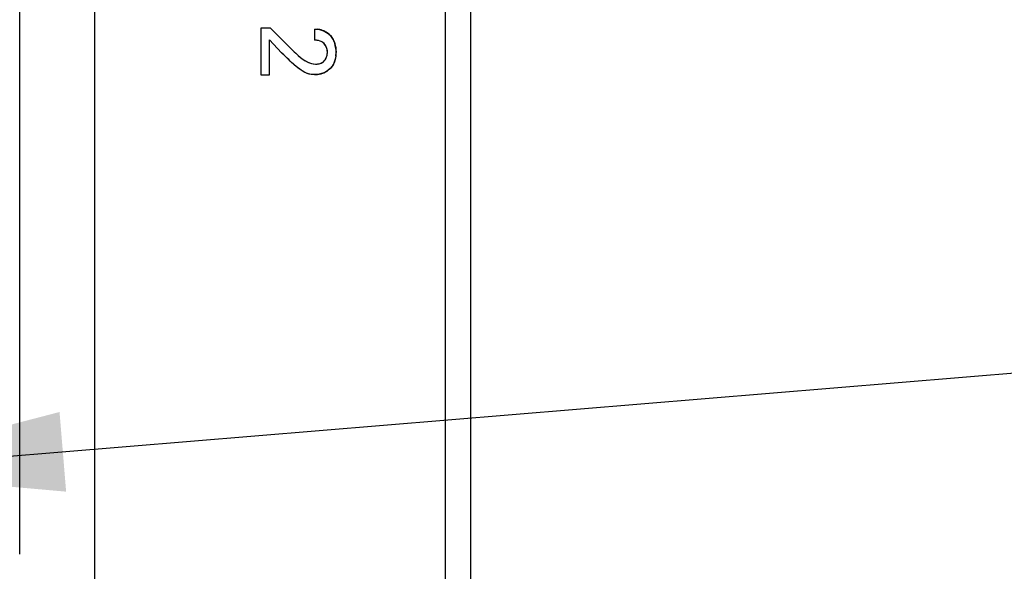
# Model space of a CAD drawing. Header units: inches. Extents: x 0 to 34, y 0 to 22.
# Tile 7 of 53: x 8.582 to 9.352, y 7.382 to 7.813. Entities that reach past the tile are written whole.
import ezdxf

# ---------------------------------------------------------------- set-up
doc = ezdxf.new("R2010")
doc.units = ezdxf.units.IN
doc.header["$LTSCALE"] = 1.87
doc.header["$MEASUREMENT"] = 0
doc.layers.get('0').update_dxf_attribs({"linetype": 'CONTINUOUS'})
for name, color, linetype in [('02___PRT_ALL_AXES', 7, 'CONTINUOUS'), ('DETAIL', 7, 'CONTINUOUS'), ('DIMENSIONS', 7, 'CONTINUOUS')]:
    doc.layers.add(name, color=color, linetype=linetype)
doc.styles.get("Standard").update_dxf_attribs({"font": 'txt', "width": 0.8})
doc.dimstyles.new('DIMSTYLE_1', dxfattribs={"dimtxt": 0.125, "dimasz": 0.18, "dimexe": 0.125, "dimexo": 0.0625, "dimgap": 0.0625, "dimtad": 0, "dimtih": 1, "dimtoh": 1, "dimdsep": 46, "dimtxsty": 'STANDARD', "dimblk": '_FILLED', "dimblk1": '_FILLED', "dimblk2": '_FILLED', "dimcen": 0.09, "dimadec": 0, "dimazin": 0, "dimtp": 0.001, "dimtm": 0.001, "dimtfac": 1, "dimtofl": 0, "dimtmove": 0, "dimatfit": 3, "dimldrblk": '_FILLED', "dimfxl": 1, "dimtolj": 1, "dimarcsym": 0})
doc.dimstyles.get("Standard").update_dxf_attribs({"dimtxt": 0.125, "dimasz": 0.18, "dimexe": 0.125, "dimexo": 0.0625, "dimgap": 0.09, "dimtad": 0, "dimtih": 1, "dimtoh": 1, "dimdec": 3, "dimdsep": 46, "dimtxsty": 'STANDARD', "dimblk": '_FILLED', "dimblk1": '_FILLED', "dimblk2": '_FILLED', "dimcen": 0.09, "dimadec": 0, "dimazin": 0, "dimtol": 1, "dimtp": 0.01, "dimtm": 0.01, "dimtfac": 1, "dimtdec": 3, "dimtofl": 0, "dimtmove": 0, "dimatfit": 3, "dimldrblk": '_FILLED', "dimfxl": 1, "dimtolj": 1, "dimarcsym": 0})

# ---------------------------------------------------------------- blocks, each defined once
blk = doc.blocks.new('_FILLED')
at = {"color": 0, "linetype": 'BYBLOCK'}
blk.add_solid([(0, 0), (-1, 0.1736), (-1, -0.1736)], dxfattribs=at)
blk = doc.blocks.new('*D0')
at = {"layer": 'DIMENSIONS', "color": 2, "linetype": 'CONTINUOUS'}
for p, q in [((8.65506, 9.01073), (9.80988, 9.01073)), ((9.68488, 9.01073), (9.68488, 8.20975)), ((9.68488, 7.15876), (9.68488, 7.95975)), ((8.65506, 7.15876), (9.80988, 7.15876))]:
    blk.add_line(p, q, dxfattribs=at)
at = {"layer": 'DIMENSIONS', "color": 2, "linetype": 'CONTINUOUS', "xscale": 0.18, "yscale": 0.18, "zscale": 0.18}
for p, rotation in [((9.68488, 9.01073), 90), ((9.68488, 7.15876), 270)]:
    blk.add_blockref('_FILLED', p, dxfattribs=dict(at, rotation=rotation))
at = {"layer": 'DIMENSIONS', "color": 2, "linetype": 'CONTINUOUS', "insert": (9.68488, 8.14725), "char_height": 0.125, "width": 1.325, "attachment_point": 2, "line_spacing_factor": 0.9}
blk.add_mtext('47.04{\\Ftxt.shx;\\W1.000000;\\H0.125000; }[1.852]', dxfattribs=at)
blk = doc.blocks.new('*D12')
at = {"layer": 'DIMENSIONS', "color": 2, "linetype": 'CONTINUOUS'}
for p, q in [((8.64079, 12.51276), (8.64079, 4.93448)), ((8.93488, 5.81788), (8.93488, 4.93448)), ((8.64079, 5.05948), (8.28079, 5.05948)), ((8.93488, 5.05948), (9.32608, 5.05948))]:
    blk.add_line(p, q, dxfattribs=at)
at = {"layer": 'DIMENSIONS', "color": 2, "linetype": 'CONTINUOUS', "xscale": 0.18, "yscale": 0.18, "zscale": 0.18}
blk.add_blockref('_FILLED', (8.64079, 5.05948), dxfattribs=at)
at = {"layer": 'DIMENSIONS', "color": 2, "linetype": 'CONTINUOUS', "xscale": 0.18, "yscale": 0.18, "zscale": 0.18, "rotation": 180}
blk.add_blockref('_FILLED', (8.93488, 5.05948), dxfattribs=at)
at = {"layer": 'DIMENSIONS', "color": 2, "linetype": 'CONTINUOUS', "insert": (9.38858, 5.12198), "char_height": 0.125, "width": 1.125, "attachment_point": 1, "line_spacing_factor": 0.9}
blk.add_mtext('7.47{\\Ftxt.shx;\\W1.000000;\\H0.125000; }[.294]', dxfattribs=at)
blk = doc.blocks.new('*D13')
at = {"layer": 'DIMENSIONS', "color": 2, "linetype": 'CONTINUOUS'}
for p, q in [((8.64079, 12.51276), (8.64079, 3.43448)), ((8.24079, 5.94198), (8.24079, 3.43448)), ((8.24079, 3.55948), (7.88079, 3.55948)), ((8.64079, 3.55948), (9.0379, 3.55948))]:
    blk.add_line(p, q, dxfattribs=at)
at = {"layer": 'DIMENSIONS', "color": 2, "linetype": 'CONTINUOUS', "xscale": 0.18, "yscale": 0.18, "zscale": 0.18}
blk.add_blockref('_FILLED', (8.24079, 3.55948), dxfattribs=at)
at = {"layer": 'DIMENSIONS', "color": 2, "linetype": 'CONTINUOUS', "xscale": 0.18, "yscale": 0.18, "zscale": 0.18, "rotation": 180}
blk.add_blockref('_FILLED', (8.64079, 3.55948), dxfattribs=at)
at = {"layer": 'DIMENSIONS', "color": 2, "linetype": 'CONTINUOUS', "insert": (9.1004, 3.62198), "char_height": 0.125, "width": 1.225, "attachment_point": 1, "line_spacing_factor": 0.9}
blk.add_mtext('10.16{\\Ftxt.shx;\\W1.000000;\\H0.125000; }[.400]', dxfattribs=at)

msp = doc.modelspace()

# ---------------------------------------------------------------- linework, layer by layer
at = {"color": 7, "linetype": 'CONTINUOUS'}
for p, q in [((8.93488, 5.88038), (8.93488, 12.69731)), ((8.91519, 5.91975), (8.91519, 12.65794)), ((8.77845, 7.80645), (8.77087, 7.80645)), ((8.77087, 7.80645), (8.77087, 7.76982)), ((8.79328, 7.79138), (8.77845, 7.80645)), ((8.81277, 7.80562), (8.81277, 7.79688)), ((8.77745, 7.79721), (8.78703, 7.78714)), ((8.77745, 7.76982), (8.77745, 7.79721)), ((8.77087, 7.76982), (8.77745, 7.76982))]:
    msp.add_line(p, q, dxfattribs=at)
at = {"color": 40, "linetype": 'CONTINUOUS'}
for p, q in [((8.81277, 7.80562), (8.8149, 7.80551)), ((8.8145, 7.79681), (8.81277, 7.79688)), ((8.81598, 7.79661), (8.8145, 7.79681)), ((8.81727, 7.79626), (8.81598, 7.79661)), ((8.81838, 7.79577), (8.81727, 7.79626)), ((8.81938, 7.79511), (8.81838, 7.79577)), ((8.79328, 7.79138), (8.7967, 7.78798)), ((8.82027, 7.79426), (8.81938, 7.79511)), ((8.82111, 7.79317), (8.82027, 7.79426)), ((8.82285, 7.78746), (8.82274, 7.78887)), ((8.78873, 7.78547), (8.78703, 7.78714)), ((8.79107, 7.78317), (8.78873, 7.78547)), ((8.7948, 7.77957), (8.79107, 7.78317)), ((8.7967, 7.78798), (8.80001, 7.785)), ((8.80001, 7.785), (8.80319, 7.78247)), ((8.80319, 7.78247), (8.80516, 7.7811)), ((8.80516, 7.7811), (8.80706, 7.77998)), ((8.81968, 7.78012), (8.8205, 7.78094)), ((8.8205, 7.78094), (8.82126, 7.78195)), ((8.82126, 7.78195), (8.82191, 7.78317)), ((8.82274, 7.78602), (8.82285, 7.78746)), ((8.82894, 7.78213), (8.82825, 7.77985)), ((8.82941, 7.78478), (8.82894, 7.78213)), ((8.79835, 7.77648), (8.7948, 7.77957)), ((8.80075, 7.77462), (8.79835, 7.77648)), ((8.80302, 7.77302), (8.80075, 7.77462)), ((8.80518, 7.77175), (8.80302, 7.77302)), ((8.80706, 7.77998), (8.80884, 7.77916)), ((8.80884, 7.77916), (8.8105, 7.77862)), ((8.8105, 7.77862), (8.81203, 7.77832)), ((8.81203, 7.77832), (8.81343, 7.77823)), ((8.81343, 7.77823), (8.81508, 7.77832)), ((8.81508, 7.77832), (8.81651, 7.77857)), ((8.81651, 7.77857), (8.81772, 7.77896)), ((8.81772, 7.77896), (8.81878, 7.77948)), ((8.82501, 7.77472), (8.82347, 7.77341)), ((8.82736, 7.77789), (8.8263, 7.7762)), ((8.82825, 7.77985), (8.82736, 7.77789)), ((8.80717, 7.77086), (8.80518, 7.77175)), ((8.80902, 7.77031), (8.80717, 7.77086)), ((8.81083, 7.77004), (8.80902, 7.77031)), ((8.81277, 7.76998), (8.81083, 7.77004))]:
    msp.add_line(p, q, dxfattribs=at)
for centre, radius, start, end in [((8.81332, 7.78918), 0.0164, 77.26128, 84.4762), ((8.81315, 7.78842), 0.01718, 70.25342, 77.28178), ((8.81318, 7.78848), 0.01711, 63.2589, 70.27657), ((8.81359, 7.78927), 0.01623, 56.00971, 63.27942), ((8.81436, 7.79042), 0.01484, 48.63016, 56.02058), ((8.81535, 7.79154), 0.01335, 40.99452, 48.63357), ((8.81435, 7.79086), 0.01455, 33.25993, 40.43787), ((8.81282, 7.78985), 0.01638, 26.26416, 33.25297), ((8.8109, 7.78891), 0.01852, 19.55394, 26.26595), ((8.81251, 7.78752), 0.01029, 24.93615, 33.30708), ((8.81188, 7.78722), 0.01099, 16.82898, 24.97637), ((8.81211, 7.78728), 0.01075, 8.48699, 16.87872), ((8.8089, 7.78819), 0.02064, 12.97354, 19.56205), ((8.80739, 7.78784), 0.02219, 6.51946, 12.99279), ((8.80712, 7.78779), 0.02247, 0.01898, 6.54812), ((8.81219, 7.78754), 0.01066, 335.75295, 343.72059), ((8.81207, 7.78759), 0.01079, 343.67802, 351.63196), ((8.80366, 7.78778), 0.02593, 353.35889, 0.04579), ((8.81539, 7.78518), 0.00663, 300.72486, 310.32715), ((8.81398, 7.78627), 0.01598, 298.86089, 306.41491), ((8.81611, 7.78374), 0.01267, 314.60518, 323.49351), ((8.81275, 7.78809), 0.01811, 270.06361, 277.56752), ((8.81262, 7.78912), 0.01915, 277.53338, 284.67104), ((8.81269, 7.78892), 0.01894, 284.64422, 291.60403), ((8.81314, 7.78779), 0.01773, 291.58169, 298.87279)]:
    msp.add_arc(centre, radius, start, end, dxfattribs=at)
at = {"color": 7, "linetype": 'CONTINUOUS'}
for points, knots in [([(8.81277, 7.80562), (8.81363, 7.8056), (8.81824, 7.80541), (8.82295, 7.80315), (8.82542, 7.80029)], [0, 0, 0, 0, 0.184835, 1, 1, 1, 1]), ([(8.82285, 7.78746), (8.82285, 7.79053), (8.82021, 7.79634), (8.81476, 7.79688), (8.81277, 7.79688)], [0, 0, 0, 0, 0.606315, 1, 1, 1, 1]), ([(8.79835, 7.77648), (8.7951, 7.77909), (8.79148, 7.78282), (8.78775, 7.78642), (8.78703, 7.78714)], [0, 0, 0, 0, 0.803764, 1, 1, 1, 1]), ([(8.80319, 7.78247), (8.8042, 7.78174), (8.80723, 7.7796), (8.81094, 7.77823), (8.81343, 7.77823)], [0, 0, 0, 0, 0.33277, 1, 1, 1, 1]), ([(8.82959, 7.7878), (8.82959, 7.78354), (8.82745, 7.77369), (8.8175, 7.76998), (8.81277, 7.76998)], [0, 0, 0, 0, 0.474256, 1, 1, 1, 1]), ([(8.81343, 7.77823), (8.81542, 7.77823), (8.82063, 7.77914), (8.82285, 7.78462), (8.82285, 7.78746)], [0, 0, 0, 0, 0.411714, 1, 1, 1, 1]), ([(8.81277, 7.76998), (8.81187, 7.76998), (8.80648, 7.77009), (8.80184, 7.77372), (8.79835, 7.77648)], [0, 0, 0, 0, 0.167609, 1, 1, 1, 1])]:
    msp.add_open_spline(points, degree=3, knots=knots, dxfattribs=at)
for points in [[(8.82542, 7.80029), (8.82827, 7.79696), (8.82959, 7.79219), (8.82959, 7.7878)], [(8.79328, 7.79138), (8.79638, 7.7882), (8.79962, 7.78511), (8.80319, 7.78247)]]:
    msp.add_open_spline(points, degree=3, dxfattribs=at)
at = {"layer": '02___PRT_ALL_AXES', "color": 7, "linetype": 'CONTINUOUS'}
msp.add_line((8.58232, 7.39518), (8.58232, 8.77432), dxfattribs=at)

# ---------------------------------------------------------------- dimensions: what is measured, and where the dimension line sits
at = {"layer": 'DIMENSIONS', "color": 2, "linetype": 'CONTINUOUS'}
for base, p1, p2, angle, picture, middle in [((8.24079, 3.55948), (8.64079, 12.57526), (8.24079, 6.00448), 180, '*D13', (9.7129, 3.55948)), ((8.64079, 5.05948), (8.93488, 5.88038), (8.64079, 12.57526), 180, '*D12', (9.95108, 5.05948)), ((9.68488, 7.15876), (8.59256, 9.01073), (8.59256, 7.15876), 270, '*D0', (9.68488, 8.08475))]:
    dim = msp.add_linear_dim(base=base, p1=p1, p2=p2, angle=angle, dimstyle='DIMSTYLE_1', dxfattribs=at)
    dim.commit()
    dim.dimension.update_dxf_attribs({"geometry": picture, "text_midpoint": middle, "dimtype": 160})

# ---------------------------------------------------------------- leaders
at = {"layer": 'DETAIL', "color": 2, "linetype": 'CONTINUOUS'}
msp.add_leader([(8.43666, 7.46016), (10.43488, 7.62614), (10.61488, 7.62614)], dimstyle='STANDARD', override={"dimtad": 0}, dxfattribs=at)

doc.saveas('drawing.dxf')
